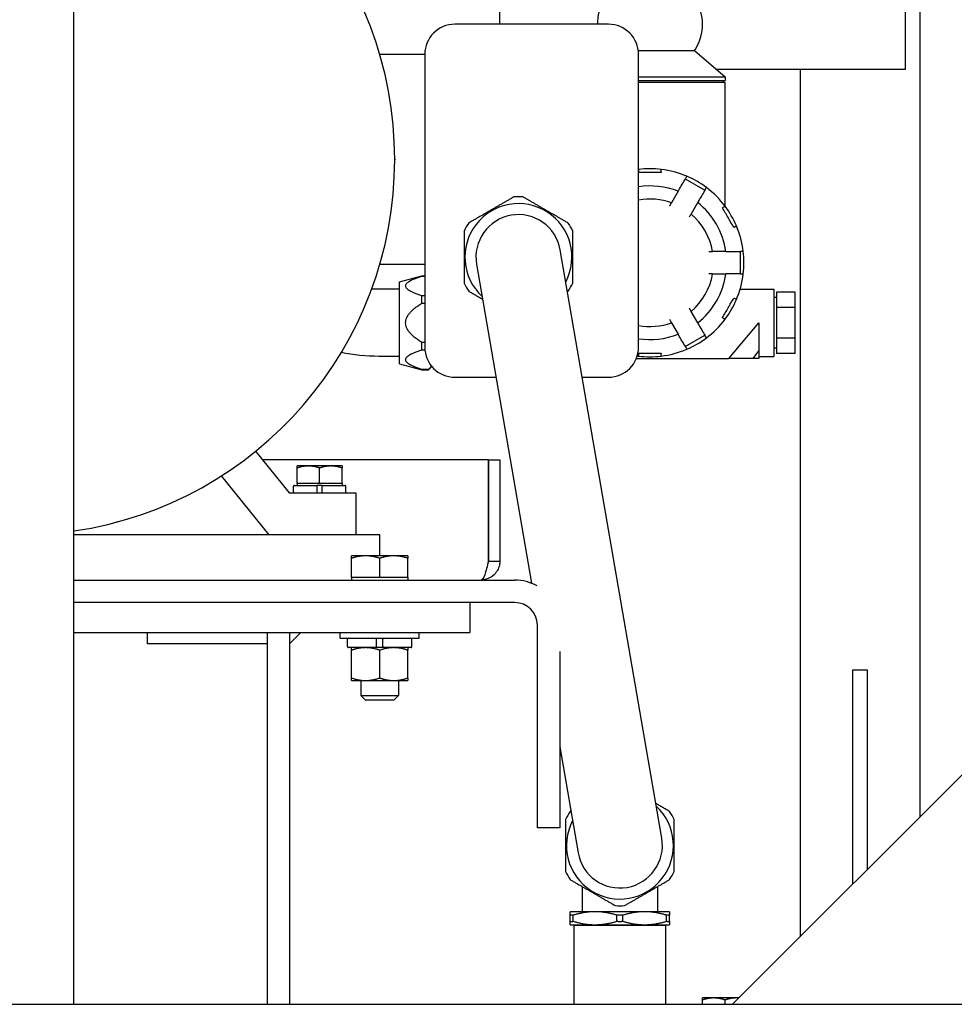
# Model space of a CAD drawing. Header units: inches. Extents: x 4 to 540, y 12 to 340.
# Tile 109 of 122: x 483 to 498, y 115 to 132. Entities that reach past the tile are written whole.
import ezdxf

# ---------------------------------------------------------------- set-up
doc = ezdxf.new("R2010")
doc.units = ezdxf.units.IN
doc.header["$LTSCALE"] = 16
doc.header["$MEASUREMENT"] = 0
doc.layers.get('0').update_dxf_attribs({"lineweight": 25})

msp = doc.modelspace()

# ---------------------------------------------------------------- linework, layer by layer
for p, q in [((497.557, 118.264), (497.557, 156.701)), ((483.466, 115.139), (483.466, 148.422)), ((490.557, 131.451), (490.557, 134.451)), ((497.307, 134.451), (497.307, 130.701)), ((492.367, 131.451), (489.807, 131.451)), ((489.307, 130.951), (488.557, 130.951)), ((489.307, 130.951), (489.307, 127.451)), ((492.863, 131.014), (493.799, 131.014)), ((492.867, 126.076), (492.867, 130.951)), ((493.799, 131.014), (494.307, 130.576)), ((488.592, 130.823), (488.595, 130.814)), ((497.307, 130.701), (494.162, 130.701)), ((495.557, 130.701), (495.557, 116.264)), ((492.867, 130.576), (494.307, 130.576)), ((492.867, 130.514), (494.307, 130.514)), ((494.307, 130.482), (492.867, 130.482)), ((494.275, 130.514), (494.275, 130.482)), ((494.307, 130.576), (494.307, 130.514)), ((494.307, 128.424), (494.307, 130.482)), ((488.807, 129.206), (488.807, 129.196)), ((493.646, 128.878), (493.971, 128.691)), ((493.527, 128.672), (493.416, 128.48)), ((493.741, 128.293), (493.852, 128.484)), ((494.307, 128.42), (494.307, 128.42)), ((493.253, 117.902), (491.563, 127.696)), ((488.595, 127.588), (488.592, 127.579)), ((494.322, 127.67), (494.101, 127.67)), ((494.56, 127.67), (494.56, 127.295)), ((489.307, 127.451), (488.557, 127.451)), ((489.307, 127.451), (489.307, 126.076)), ((490.17, 127.456), (491.086, 122.147)), ((488.886, 127.163), (489.261, 127.264)), ((489.261, 127.261), (489.261, 127.264)), ((489.261, 127.264), (489.307, 127.264)), ((489.261, 127.261), (489.307, 127.261)), ((494.101, 127.295), (494.322, 127.295)), ((488.886, 127.04), (488.544, 127.04)), ((488.886, 125.801), (488.886, 127.163)), ((494.559, 127.045), (495.119, 127.045)), ((495.119, 127.045), (495.119, 125.92)), ((489.307, 126.931), (489.261, 126.931)), ((489.261, 126.812), (489.261, 126.931)), ((495.163, 126.906), (495.119, 126.906)), ((495.473, 126.99), (495.163, 126.99)), ((495.163, 126.99), (495.163, 126.736)), ((495.473, 126.736), (495.473, 126.99)), ((489.261, 126.812), (489.307, 126.812)), ((495.163, 126.736), (495.163, 126.228)), ((495.473, 126.736), (495.163, 126.736)), ((495.473, 126.228), (495.473, 126.736)), ((493.852, 126.48), (493.741, 126.672)), ((493.416, 126.484), (493.527, 126.293)), ((494.369, 125.889), (494.869, 126.482)), ((494.869, 126.482), (494.869, 126.015)), ((493.646, 126.086), (493.971, 126.274)), ((495.163, 126.228), (495.163, 125.974)), ((495.473, 126.228), (495.163, 126.228)), ((495.473, 125.974), (495.473, 126.228)), ((487.972, 126.08), (487.967, 126.072)), ((489.307, 126.152), (489.261, 126.152)), ((489.261, 126.034), (489.261, 126.152)), ((489.261, 126.034), (489.308, 126.034)), ((495.163, 126.058), (495.119, 126.058)), ((488.886, 125.924), (488.544, 125.924)), ((492.83, 125.889), (494.369, 125.889)), ((494.776, 125.889), (494.869, 126.015)), ((494.869, 125.889), (494.776, 125.889)), ((494.869, 126.015), (494.869, 125.889)), ((494.869, 125.92), (495.119, 125.92)), ((495.473, 125.974), (495.163, 125.974)), ((488.886, 125.801), (489.261, 125.701)), ((489.425, 125.753), (489.372, 125.701)), ((489.372, 125.704), (489.261, 125.704)), ((489.261, 125.701), (489.261, 125.704)), ((489.261, 125.701), (489.372, 125.701)), ((489.372, 125.701), (489.372, 125.704)), ((489.807, 125.576), (490.495, 125.576)), ((491.929, 125.576), (492.367, 125.576)), ((486.98, 124.785), (486.972, 124.778)), ((486.49, 124.344), (487.051, 123.651)), ((490.368, 124.201), (486.605, 124.201)), ((487.369, 124.099), (487.182, 124.099)), ((487.744, 124.099), (487.369, 124.099)), ((487.932, 124.099), (487.744, 124.099)), ((490.368, 124.201), (490.368, 122.514)), ((490.369, 124.201), (490.557, 124.201)), ((490.369, 122.514), (490.369, 124.201)), ((490.557, 124.201), (490.557, 122.514)), ((486.717, 122.951), (485.921, 123.934)), ((487.182, 123.808), (487.182, 124.066)), ((487.557, 123.808), (487.557, 124.066)), ((487.932, 123.808), (487.932, 124.066)), ((485.686, 123.791), (485.677, 123.786)), ((487.122, 123.665), (487.122, 123.762)), ((487.136, 123.776), (487.514, 123.776)), ((487.369, 123.808), (487.182, 123.808)), ((487.182, 123.808), (487.182, 123.776)), ((487.557, 123.808), (487.369, 123.808)), ((487.599, 123.776), (487.514, 123.776)), ((487.514, 123.665), (487.514, 123.762)), ((487.744, 123.808), (487.557, 123.808)), ((487.599, 123.776), (487.977, 123.776)), ((487.599, 123.665), (487.599, 123.762)), ((487.932, 123.808), (487.744, 123.808)), ((487.932, 123.808), (487.932, 123.776)), ((487.991, 123.665), (487.991, 123.762)), ((487.051, 123.651), (488.157, 123.651)), ((488.157, 123.651), (488.157, 122.951)), ((484.179, 123.165), (484.169, 123.163)), ((488.557, 122.951), (483.466, 122.951)), ((488.557, 122.604), (488.557, 122.951)), ((488.322, 122.604), (488.088, 122.604)), ((488.791, 122.604), (488.322, 122.604)), ((489.026, 122.604), (488.791, 122.604)), ((488.088, 122.241), (488.088, 122.562)), ((488.557, 122.241), (488.557, 122.562)), ((489.026, 122.241), (489.026, 122.562)), ((490.369, 122.514), (490.557, 122.514)), ((483.466, 122.201), (490.807, 122.201)), ((488.322, 122.241), (488.088, 122.241)), ((488.088, 122.241), (488.088, 122.201)), ((488.557, 122.241), (488.322, 122.241)), ((488.791, 122.241), (488.557, 122.241)), ((489.026, 122.241), (488.791, 122.241)), ((489.026, 122.241), (489.026, 122.201)), ((490.807, 121.826), (483.466, 121.826)), ((490.057, 121.826), (483.466, 121.826)), ((490.057, 121.826), (490.057, 121.326)), ((491.182, 118.076), (491.182, 121.451)), ((483.466, 121.326), (490.057, 121.326)), ((484.682, 121.326), (484.682, 121.139)), ((486.682, 121.326), (486.682, 121.139)), ((487.244, 121.326), (487.057, 121.139)), ((487.057, 121.326), (487.057, 115.139)), ((487.901, 121.231), (487.901, 121.326)), ((489.213, 121.231), (489.213, 121.326)), ((486.682, 121.139), (484.682, 121.139)), ((486.682, 121.139), (486.682, 115.139)), ((486.682, 121.139), (486.682, 115.139)), ((487.901, 121.231), (489.213, 121.231)), ((488.021, 121.092), (488.021, 121.214)), ((488.506, 121.092), (488.506, 121.214)), ((488.607, 121.092), (488.607, 121.214)), ((489.093, 121.092), (489.093, 121.214)), ((488.506, 121.075), (488.038, 121.075)), ((488.088, 120.57), (488.088, 121.033)), ((488.607, 121.075), (488.506, 121.075)), ((488.557, 120.57), (488.557, 121.033)), ((489.076, 121.075), (488.607, 121.075)), ((489.025, 120.57), (489.025, 121.033)), ((491.557, 121.01), (491.557, 118.076)), ((494.432, 115.139), (499.994, 120.701)), ((496.432, 120.701), (496.432, 117.139)), ((496.682, 120.701), (496.432, 120.701)), ((496.682, 117.389), (496.682, 120.701)), ((488.088, 120.528), (488.322, 120.528)), ((488.244, 120.528), (488.244, 120.279)), ((488.322, 120.528), (488.791, 120.528)), ((488.791, 120.528), (489.025, 120.528)), ((488.869, 120.528), (488.869, 120.279)), ((488.244, 120.279), (488.869, 120.279)), ((488.322, 120.201), (488.244, 120.279)), ((488.791, 120.201), (488.322, 120.201)), ((488.791, 120.201), (488.869, 120.279)), ((491.557, 119.422), (491.86, 117.662)), ((491.557, 118.076), (491.182, 118.076)), ((491.927, 117.1), (491.927, 116.68)), ((493.187, 116.68), (493.187, 117.1)), ((492.143, 116.68), (491.73, 116.68)), ((491.73, 116.52), (491.73, 116.622)), ((491.781, 116.52), (491.781, 116.622)), ((492.97, 116.68), (492.143, 116.68)), ((492.505, 116.52), (492.505, 116.622)), ((492.608, 116.52), (492.608, 116.622)), ((493.384, 116.68), (492.97, 116.68)), ((493.332, 116.52), (493.332, 116.622)), ((493.384, 116.52), (493.384, 116.622)), ((491.73, 116.463), (492.143, 116.463)), ((491.809, 116.463), (491.794, 116.448)), ((493.319, 116.448), (491.794, 116.448)), ((491.794, 115.139), (491.794, 116.448)), ((492.143, 116.463), (492.97, 116.463)), ((492.97, 116.463), (493.384, 116.463)), ((493.304, 116.463), (493.319, 116.448)), ((493.319, 115.139), (493.319, 116.448)), ((494.119, 115.244), (493.932, 115.244)), ((494.494, 115.244), (494.119, 115.244)), ((494.537, 115.244), (494.494, 115.244)), ((416.745, 115.139), (509.368, 115.139)), ((493.932, 115.139), (493.932, 115.211)), ((494.307, 115.139), (494.307, 115.211))]:
    msp.add_line(p, q)
for centre, radius, start, end in [((482.557, 129.201), 6.25, 278.3647, 81.6353), ((492.97, 131.451), 0.789, 148.9973, 180), ((493.143, 131.451), 0.789, 328.9973, 31.0027), ((489.807, 130.951), 0.5, 90, 180), ((492.367, 130.951), 0.5, 0, 90), ((493.143, 131.451), 0.789, 326.3099, 328.9973), ((488.476, 130.792), 0.12, 15, 15.384), ((488.479, 130.783), 0.12, 14.616, 15), ((488.687, 129.206), 0.12, 0, 0.384), ((488.687, 129.196), 0.12, 359.616, 0), ((493.057, 127.482), 1.565, 96.881, 96.9732), ((493.057, 127.482), 1.565, 83.119, 96.881), ((493.057, 127.482), 1.563, 96.8921, 96.8922), ((493.057, 127.482), 1.565, 66.881, 83.119), ((493.057, 127.482), 1.562, 83.1077, 83.1079), ((493.057, 127.483), 1.562, 66.8921, 66.8922), ((493.057, 127.482), 1.565, 53.119, 66.881), ((493.057, 127.482), 1.279, 68.4299, 98.5431), ((493.057, 127.482), 1.563, 53.1077, 53.1079), ((493.057, 127.482), 1.565, 36.881, 53.119), ((490.867, 127.576), 1.004, 85.5921, 94.4079), ((493.057, 127.482), 1.061, 70.1788, 100.316), ((490.867, 127.576), 0.891, 332.2586, 227.3214), ((493.057, 127.482), 1.279, 8.4299, 51.5701), ((493.058, 127.483), 1.561, 36.8921, 36.8922), ((493.057, 127.482), 1.565, 23.119, 36.881), ((490.867, 127.576), 0.707, 9.79, 189.79), ((493.057, 127.482), 1.061, 10.1788, 49.8212), ((490.867, 127.576), 1.004, 145.5921, 154.4079), ((490.867, 127.576), 1.004, 25.5921, 34.4079), ((493.057, 127.482), 1.562, 23.1077, 23.1079), ((493.057, 127.482), 1.565, 6.881, 23.119), ((488.476, 127.61), 0.12, 344.616, 345), ((488.479, 127.619), 0.12, 345, 345.384), ((493.056, 127.482), 1.563, 6.8921, 6.8922), ((493.057, 127.482), 1.565, 0, 6.881), ((493.057, 127.482), 1.565, 353.119, 0), ((493.057, 127.482), 1.061, 310.1788, 349.8212), ((493.057, 127.482), 1.279, 308.4299, 351.5701), ((493.057, 127.482), 1.565, 336.881, 353.119), ((493.057, 127.482), 1.562, 353.1077, 353.1079), ((490.867, 127.576), 1.004, 205.5921, 214.4079), ((490.867, 127.576), 1.004, 325.5921, 334.4079), ((493.057, 127.482), 1.565, 323.119, 336.881), ((493.056, 127.483), 1.563, 336.8921, 336.8922), ((493.057, 127.482), 1.565, 306.881, 323.119), ((493.057, 127.482), 1.562, 323.1077, 323.1079), ((493.057, 127.482), 1.061, 259.684, 289.8212), ((493.057, 127.482), 1.279, 261.4569, 291.5701), ((493.057, 127.482), 1.565, 293.119, 306.881), ((493.058, 127.481), 1.561, 306.8921, 306.8922), ((487.863, 126.132), 0.12, 329.616, 330), ((487.868, 126.14), 0.12, 330, 330.384), ((489.807, 126.076), 0.5, 180, 270), ((492.367, 126.076), 0.5, 270, 0), ((493.057, 127.482), 1.565, 276.881, 293.119), ((493.057, 127.482), 1.562, 293.1077, 293.1079), ((493.057, 127.482), 1.565, 262.2401, 263.119), ((493.057, 127.482), 1.562, 263.1077, 263.1079), ((493.057, 127.482), 1.565, 263.119, 276.881), ((493.056, 127.488), 1.568, 276.8921, 276.8922), ((486.888, 124.863), 0.12, 314.616, 315), ((486.895, 124.87), 0.12, 315, 315.384), ((485.617, 123.89), 0.12, 299.616, 300), ((485.626, 123.895), 0.12, 300, 300.384), ((487.136, 123.762), 0.0143, 90, 180), ((487.977, 123.762), 0.0143, 0, 90), ((487.136, 123.665), 0.0143, 180, 270), ((487.977, 123.665), 0.0143, 270, 0), ((484.138, 123.279), 0.12, 284.616, 285), ((484.148, 123.281), 0.12, 285, 285.384), ((490.807, 121.451), 0.75, 60.1597, 90), ((490.807, 121.451), 0.375, 0, 90), ((488.038, 121.214), 0.0169, 90, 180), ((489.076, 121.214), 0.0169, 0, 90), ((488.038, 121.092), 0.0169, 180, 270), ((489.076, 121.092), 0.0169, 270, 0), ((492.557, 117.782), 1.004, 145.5921, 154.4079), ((492.557, 117.782), 0.891, 152.2586, 47.3214), ((492.557, 117.782), 1.004, 25.5921, 34.4079), ((492.557, 117.782), 0.707, 189.79, 9.79), ((492.557, 117.782), 1.004, 205.5921, 214.4079), ((492.557, 117.782), 1.004, 325.5921, 334.4079), ((492.557, 117.782), 1.004, 265.5921, 274.4079)]:
    msp.add_arc(centre, radius, start, end)
for points, knots in [([(492.869, 129.036), (492.869, 129.036), (492.869, 129.032), (492.869, 129.02), (492.869, 129.016), (492.869, 129.005), (492.869, 128.999), (492.869, 128.993)], [0.007698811, 0.007698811, 0.007698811, 0.007698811, 0.008667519, 0.008667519, 0.009151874, 0.009151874, 0.009636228, 0.009636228, 0.009636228, 0.009636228]), ([(492.869, 128.986), (492.869, 128.988), (492.869, 128.991), (492.869, 128.993), (492.869, 128.993), (492.869, 128.993), (492.869, 128.993)], [0.0029802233, 0.0029802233, 0.0029802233, 0.0029802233, 0.0031678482, 0.0031678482, 0.0031678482, 0.0031711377, 0.0031711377, 0.0031711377, 0.0031711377]), ([(493.244, 128.986), (493.182, 128.986), (493.119, 128.986), (492.994, 128.986), (492.932, 128.986), (492.869, 128.986)], [0.016607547, 0.016607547, 0.016607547, 0.016607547, 0.021368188, 0.021368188, 0.026128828, 0.026128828, 0.026128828, 0.026128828]), ([(493.244, 128.993), (493.244, 129.005), (493.244, 129.016), (493.244, 129.032), (493.244, 129.036), (493.244, 129.036)], [0.009494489, 0.009494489, 0.009494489, 0.009494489, 0.01046458, 0.01046458, 0.011434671, 0.011434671, 0.011434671, 0.011434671]), ([(493.244, 128.993), (493.244, 128.993), (493.244, 128.993), (493.244, 128.993), (493.244, 128.991), (493.244, 128.988), (493.244, 128.986)], [0.0031645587, 0.0031645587, 0.0031645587, 0.0031645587, 0.0031678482, 0.0031678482, 0.0031678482, 0.0033554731, 0.0033554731, 0.0033554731, 0.0033554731]), ([(493.671, 128.922), (493.671, 128.922), (493.669, 128.918), (493.663, 128.908), (493.661, 128.904), (493.656, 128.895), (493.653, 128.89), (493.65, 128.884)], [0.007698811, 0.007698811, 0.007698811, 0.007698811, 0.008667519, 0.008667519, 0.009151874, 0.009151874, 0.009636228, 0.009636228, 0.009636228, 0.009636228]), ([(493.527, 128.672), (493.527, 128.672), (493.528, 128.674), (493.532, 128.68), (493.534, 128.685), (493.538, 128.69)], [0.0000001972, 0.0000001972, 0.0000001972, 0.0000001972, 0.0004855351, 0.0004855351, 0.000970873, 0.000970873, 0.000970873, 0.000970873]), ([(493.974, 128.697), (493.981, 128.708), (493.986, 128.717), (493.994, 128.73), (493.996, 128.734), (493.996, 128.734)], [0.009494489, 0.009494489, 0.009494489, 0.009494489, 0.01046458, 0.01046458, 0.011434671, 0.011434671, 0.011434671, 0.011434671]), ([(493.862, 128.503), (493.859, 128.497), (493.857, 128.493), (493.853, 128.486), (493.852, 128.484), (493.852, 128.484)], [0.0000006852, 0.0000006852, 0.0000006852, 0.0000006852, 0.0004860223, 0.0004860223, 0.0009713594, 0.0009713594, 0.0009713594, 0.0009713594]), ([(493.386, 128.428), (493.388, 128.431), (493.39, 128.434), (493.394, 128.441), (493.396, 128.444), (493.399, 128.451), (493.401, 128.454), (493.404, 128.46), (493.406, 128.462), (493.41, 128.47), (493.412, 128.474), (493.416, 128.479), (493.416, 128.48), (493.416, 128.48)], [0.002405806, 0.002405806, 0.002405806, 0.002405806, 0.002706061, 0.002706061, 0.003006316, 0.003006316, 0.003306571, 0.003306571, 0.003606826, 0.003606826, 0.004207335, 0.004207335, 0.004807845, 0.004807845, 0.004807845, 0.004807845]), ([(494.265, 128.397), (494.267, 128.398), (494.269, 128.399), (494.271, 128.4), (494.271, 128.4), (494.271, 128.4), (494.271, 128.4)], [0.0029802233, 0.0029802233, 0.0029802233, 0.0029802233, 0.0031678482, 0.0031678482, 0.0031678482, 0.0031711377, 0.0031711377, 0.0031711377, 0.0031711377]), ([(494.453, 128.072), (494.421, 128.126), (494.39, 128.18), (494.328, 128.288), (494.296, 128.342), (494.265, 128.397)], [0.016607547, 0.016607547, 0.016607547, 0.016607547, 0.021368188, 0.021368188, 0.026128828, 0.026128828, 0.026128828, 0.026128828]), ([(494.308, 128.422), (494.308, 128.422), (494.305, 128.419), (494.295, 128.414), (494.291, 128.411), (494.282, 128.406), (494.277, 128.403), (494.271, 128.4)], [0.007698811, 0.007698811, 0.007698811, 0.007698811, 0.008667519, 0.008667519, 0.009151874, 0.009151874, 0.009636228, 0.009636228, 0.009636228, 0.009636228]), ([(493.741, 128.293), (493.741, 128.293), (493.741, 128.293), (493.74, 128.291), (493.74, 128.29), (493.738, 128.287), (493.737, 128.286), (493.735, 128.282), (493.734, 128.28), (493.729, 128.272), (493.726, 128.266), (493.719, 128.254), (493.715, 128.247), (493.711, 128.24)], [0.000000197, 0.000000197, 0.000000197, 0.000000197, 0.000300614, 0.000300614, 0.000601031, 0.000601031, 0.000901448, 0.000901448, 0.001201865, 0.001201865, 0.001802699, 0.001802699, 0.002403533, 0.002403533, 0.002403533, 0.002403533]), ([(494.459, 128.075), (494.459, 128.075), (494.459, 128.075), (494.459, 128.075), (494.457, 128.074), (494.455, 128.073), (494.453, 128.072)], [0.0031645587, 0.0031645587, 0.0031645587, 0.0031645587, 0.0031678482, 0.0031678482, 0.0031678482, 0.0033554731, 0.0033554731, 0.0033554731, 0.0033554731]), ([(494.459, 128.075), (494.469, 128.082), (494.479, 128.087), (494.492, 128.095), (494.496, 128.097), (494.496, 128.097)], [0.009494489, 0.009494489, 0.009494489, 0.009494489, 0.01046458, 0.01046458, 0.011434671, 0.011434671, 0.011434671, 0.011434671]), ([(494.04, 127.67), (494.048, 127.67), (494.056, 127.67), (494.067, 127.67), (494.07, 127.67), (494.077, 127.67), (494.08, 127.67), (494.089, 127.67), (494.093, 127.67), (494.099, 127.67), (494.101, 127.67), (494.101, 127.67)], [0.007986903, 0.007986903, 0.007986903, 0.007986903, 0.00858736, 0.00858736, 0.008887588, 0.008887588, 0.009187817, 0.009187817, 0.009788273, 0.009788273, 0.01038873, 0.01038873, 0.01038873, 0.01038873]), ([(494.322, 127.67), (494.322, 127.67), (494.324, 127.67), (494.332, 127.67), (494.337, 127.67), (494.343, 127.67)], [0.0037396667, 0.0037396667, 0.0037396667, 0.0037396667, 0.0042249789, 0.0042249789, 0.0047102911, 0.0047102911, 0.0047102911, 0.0047102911]), ([(494.61, 127.67), (494.61, 127.67), (494.606, 127.67), (494.595, 127.67), (494.59, 127.67), (494.58, 127.67), (494.574, 127.67), (494.567, 127.67)], [0.007698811, 0.007698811, 0.007698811, 0.007698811, 0.008667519, 0.008667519, 0.009151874, 0.009151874, 0.009636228, 0.009636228, 0.009636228, 0.009636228]), ([(494.101, 127.295), (494.101, 127.295), (494.099, 127.295), (494.095, 127.295), (494.093, 127.295), (494.088, 127.295), (494.086, 127.295), (494.08, 127.295), (494.077, 127.295), (494.07, 127.295), (494.067, 127.295), (494.059, 127.295), (494.056, 127.295), (494.048, 127.295), (494.044, 127.295), (494.04, 127.295)], [0.008843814, 0.008843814, 0.008843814, 0.008843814, 0.009443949, 0.009443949, 0.009744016, 0.009744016, 0.010044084, 0.010044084, 0.010344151, 0.010344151, 0.010644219, 0.010644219, 0.010944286, 0.010944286, 0.011244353, 0.011244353, 0.011244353, 0.011244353]), ([(494.343, 127.295), (494.337, 127.295), (494.332, 127.295), (494.324, 127.295), (494.322, 127.295), (494.322, 127.295)], [0.0000784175, 0.0000784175, 0.0000784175, 0.0000784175, 0.0005641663, 0.0005641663, 0.0010499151, 0.0010499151, 0.0010499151, 0.0010499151]), ([(494.567, 127.295), (494.58, 127.295), (494.591, 127.295), (494.606, 127.295), (494.61, 127.295), (494.61, 127.295)], [0.009494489, 0.009494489, 0.009494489, 0.009494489, 0.01046458, 0.01046458, 0.011434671, 0.011434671, 0.011434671, 0.011434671]), ([(494.265, 126.568), (494.296, 126.622), (494.328, 126.676), (494.39, 126.785), (494.421, 126.839), (494.453, 126.893)], [0.016607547, 0.016607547, 0.016607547, 0.016607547, 0.021368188, 0.021368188, 0.026128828, 0.026128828, 0.026128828, 0.026128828]), ([(494.453, 126.893), (494.455, 126.892), (494.457, 126.89), (494.459, 126.889), (494.459, 126.889), (494.459, 126.889), (494.459, 126.889)], [0.0029802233, 0.0029802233, 0.0029802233, 0.0029802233, 0.0031678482, 0.0031678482, 0.0031678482, 0.0031711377, 0.0031711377, 0.0031711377, 0.0031711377]), ([(494.496, 126.868), (494.496, 126.868), (494.492, 126.87), (494.482, 126.876), (494.478, 126.878), (494.469, 126.883), (494.464, 126.886), (494.459, 126.889)], [0.007698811, 0.007698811, 0.007698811, 0.007698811, 0.008667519, 0.008667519, 0.009151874, 0.009151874, 0.009636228, 0.009636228, 0.009636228, 0.009636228]), ([(493.711, 126.724), (493.713, 126.721), (493.715, 126.718), (493.718, 126.711), (493.72, 126.708), (493.724, 126.701), (493.726, 126.698), (493.729, 126.692), (493.731, 126.69), (493.735, 126.682), (493.737, 126.678), (493.74, 126.673), (493.741, 126.672), (493.741, 126.672)], [0.002405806, 0.002405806, 0.002405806, 0.002405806, 0.002706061, 0.002706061, 0.003006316, 0.003006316, 0.003306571, 0.003306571, 0.003606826, 0.003606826, 0.004207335, 0.004207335, 0.004807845, 0.004807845, 0.004807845, 0.004807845]), ([(493.416, 126.484), (493.416, 126.484), (493.416, 126.484), (493.415, 126.486), (493.415, 126.487), (493.413, 126.49), (493.412, 126.491), (493.41, 126.495), (493.409, 126.497), (493.405, 126.505), (493.401, 126.511), (493.394, 126.523), (493.39, 126.53), (493.386, 126.537)], [0.000000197, 0.000000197, 0.000000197, 0.000000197, 0.000300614, 0.000300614, 0.000601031, 0.000601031, 0.000901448, 0.000901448, 0.001201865, 0.001201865, 0.001802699, 0.001802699, 0.002403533, 0.002403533, 0.002403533, 0.002403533]), ([(494.271, 126.564), (494.271, 126.564), (494.271, 126.565), (494.271, 126.565), (494.269, 126.566), (494.267, 126.567), (494.265, 126.568)], [0.0031645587, 0.0031645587, 0.0031645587, 0.0031645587, 0.0031678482, 0.0031678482, 0.0031678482, 0.0033554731, 0.0033554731, 0.0033554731, 0.0033554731]), ([(494.271, 126.564), (494.282, 126.558), (494.291, 126.553), (494.305, 126.545), (494.308, 126.543), (494.308, 126.543)], [0.009494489, 0.009494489, 0.009494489, 0.009494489, 0.01046458, 0.01046458, 0.011434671, 0.011434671, 0.011434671, 0.011434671]), ([(493.852, 126.48), (493.852, 126.48), (493.853, 126.479), (493.857, 126.472), (493.859, 126.467), (493.862, 126.462)], [0.0000001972, 0.0000001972, 0.0000001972, 0.0000001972, 0.0004855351, 0.0004855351, 0.000970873, 0.000970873, 0.000970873, 0.000970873]), ([(493.538, 126.274), (493.534, 126.28), (493.532, 126.284), (493.528, 126.291), (493.527, 126.293), (493.527, 126.293)], [0.0000006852, 0.0000006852, 0.0000006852, 0.0000006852, 0.0004860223, 0.0004860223, 0.0009713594, 0.0009713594, 0.0009713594, 0.0009713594]), ([(493.996, 126.23), (493.996, 126.23), (493.994, 126.234), (493.988, 126.244), (493.986, 126.248), (493.98, 126.257), (493.977, 126.262), (493.974, 126.268)], [0.007698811, 0.007698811, 0.007698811, 0.007698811, 0.008667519, 0.008667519, 0.009151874, 0.009151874, 0.009636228, 0.009636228, 0.009636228, 0.009636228]), ([(493.65, 126.08), (493.656, 126.069), (493.661, 126.06), (493.669, 126.047), (493.671, 126.043), (493.671, 126.043)], [0.009494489, 0.009494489, 0.009494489, 0.009494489, 0.01046458, 0.01046458, 0.011434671, 0.011434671, 0.011434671, 0.011434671]), ([(492.869, 125.971), (492.869, 125.971), (492.869, 125.971), (492.869, 125.972), (492.869, 125.974), (492.869, 125.976), (492.869, 125.979)], [0.0031645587, 0.0031645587, 0.0031645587, 0.0031645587, 0.0031678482, 0.0031678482, 0.0031678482, 0.0033554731, 0.0033554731, 0.0033554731, 0.0033554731]), ([(492.869, 125.979), (492.932, 125.979), (492.994, 125.979), (493.119, 125.979), (493.182, 125.979), (493.244, 125.979)], [0.016607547, 0.016607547, 0.016607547, 0.016607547, 0.021368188, 0.021368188, 0.026128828, 0.026128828, 0.026128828, 0.026128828]), ([(492.869, 125.971), (492.869, 125.959), (492.869, 125.948), (492.869, 125.933), (492.869, 125.929), (492.869, 125.929)], [0.009494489, 0.009494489, 0.009494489, 0.009494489, 0.01046458, 0.01046458, 0.011434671, 0.011434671, 0.011434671, 0.011434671]), ([(493.244, 125.979), (493.244, 125.976), (493.244, 125.974), (493.244, 125.972), (493.244, 125.971), (493.244, 125.971), (493.244, 125.971)], [0.0029802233, 0.0029802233, 0.0029802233, 0.0029802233, 0.0031678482, 0.0031678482, 0.0031678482, 0.0031711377, 0.0031711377, 0.0031711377, 0.0031711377]), ([(493.244, 125.929), (493.244, 125.929), (493.244, 125.933), (493.244, 125.944), (493.244, 125.949), (493.244, 125.959), (493.244, 125.965), (493.244, 125.971)], [0.007698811, 0.007698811, 0.007698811, 0.007698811, 0.008667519, 0.008667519, 0.009151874, 0.009151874, 0.009636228, 0.009636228, 0.009636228, 0.009636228]), ([(494.776, 125.889), (494.708, 125.889), (494.639, 125.889), (494.57, 125.889), (494.503, 125.889), (494.436, 125.889), (494.369, 125.889)], [0, 0, 0, 0, 0.506107, 0.506107, 0.506107, 1, 1, 1, 1]), ([(487.514, 123.762), (487.514, 123.764), (487.514, 123.766), (487.514, 123.769), (487.514, 123.771), (487.514, 123.773), (487.514, 123.774), (487.514, 123.776), (487.514, 123.776), (487.514, 123.776)], [0.21497365, 0.21497365, 0.21497365, 0.21497365, 0.22835326, 0.22835326, 0.2417662, 0.2417662, 0.255221, 0.255221, 0.26871299, 0.26871299, 0.26871299, 0.26871299]), ([(487.599, 123.776), (487.599, 123.776), (487.599, 123.776), (487.599, 123.774), (487.599, 123.773), (487.599, 123.771), (487.599, 123.769), (487.599, 123.766), (487.599, 123.764), (487.599, 123.762)], [0.1612343, 0.1612343, 0.1612343, 0.1612343, 0.17472629, 0.17472629, 0.18818109, 0.18818109, 0.20159403, 0.20159403, 0.21497365, 0.21497365, 0.21497365, 0.21497365]), ([(487.514, 123.651), (487.514, 123.651), (487.514, 123.651), (487.514, 123.653), (487.514, 123.654), (487.514, 123.656), (487.514, 123.658), (487.514, 123.661), (487.514, 123.664), (487.514, 123.665)], [0.1612343, 0.1612343, 0.1612343, 0.1612343, 0.17472629, 0.17472629, 0.18818109, 0.18818109, 0.20159403, 0.20159403, 0.21497365, 0.21497365, 0.21497365, 0.21497365]), ([(487.599, 123.665), (487.599, 123.664), (487.599, 123.661), (487.599, 123.658), (487.599, 123.656), (487.599, 123.654), (487.599, 123.653), (487.599, 123.651), (487.599, 123.651), (487.599, 123.651)], [0.21497365, 0.21497365, 0.21497365, 0.21497365, 0.22835326, 0.22835326, 0.2417662, 0.2417662, 0.255221, 0.255221, 0.26871299, 0.26871299, 0.26871299, 0.26871299]), ([(490.368, 122.514), (490.347, 122.43), (490.326, 122.346), (490.305, 122.288), (490.285, 122.233), (490.264, 122.201), (490.244, 122.201)], [-1, -1, -1, -1, -0.4877015, -0.4877015, -0.4877015, 0, 0, 0, 0]), ([(490.55, 122.451), (490.538, 122.39), (490.506, 122.332), (490.461, 122.288), (490.403, 122.233), (490.324, 122.201), (490.244, 122.201)], [-0.8725123, -0.8725123, -0.8725123, -0.8725123, -0.4877015, -0.4877015, -0.4877015, 0, 0, 0, 0]), ([(488.506, 121.214), (488.506, 121.216), (488.506, 121.219), (488.506, 121.223), (488.506, 121.225), (488.506, 121.228), (488.506, 121.229), (488.506, 121.231), (488.506, 121.231), (488.506, 121.231)], [0.25515149, 0.25515149, 0.25515149, 0.25515149, 0.27103679, 0.27103679, 0.28695871, 0.28695871, 0.30292655, 0.30292655, 0.31893509, 0.31893509, 0.31893509, 0.31893509]), ([(488.607, 121.231), (488.607, 121.231), (488.607, 121.231), (488.607, 121.229), (488.607, 121.228), (488.607, 121.225), (488.607, 121.223), (488.607, 121.219), (488.607, 121.216), (488.607, 121.214)], [0.1913679, 0.1913679, 0.1913679, 0.1913679, 0.20737644, 0.20737644, 0.22334428, 0.22334428, 0.2392662, 0.2392662, 0.25515149, 0.25515149, 0.25515149, 0.25515149]), ([(488.506, 121.075), (488.506, 121.075), (488.506, 121.076), (488.506, 121.077), (488.506, 121.079), (488.506, 121.081), (488.506, 121.084), (488.506, 121.087), (488.506, 121.09), (488.506, 121.092)], [0.1913679, 0.1913679, 0.1913679, 0.1913679, 0.20737644, 0.20737644, 0.22334428, 0.22334428, 0.2392662, 0.2392662, 0.25515149, 0.25515149, 0.25515149, 0.25515149]), ([(488.607, 121.092), (488.607, 121.09), (488.607, 121.087), (488.607, 121.084), (488.607, 121.081), (488.607, 121.079), (488.607, 121.077), (488.607, 121.076), (488.607, 121.075), (488.607, 121.075)], [0.25515149, 0.25515149, 0.25515149, 0.25515149, 0.27103679, 0.27103679, 0.28695871, 0.28695871, 0.30292655, 0.30292655, 0.31893509, 0.31893509, 0.31893509, 0.31893509])]:
    msp.add_open_spline(points, degree=3, knots=knots)
for points in [[(493.538, 128.69), (493.575, 128.755), (493.612, 128.82), (493.65, 128.884)], [(493.974, 128.697), (493.937, 128.632), (493.9, 128.568), (493.862, 128.503)], [(494.343, 127.67), (494.418, 127.67), (494.493, 127.67), (494.567, 127.67)], [(494.567, 127.295), (494.493, 127.295), (494.418, 127.295), (494.343, 127.295)], [(488.544, 127.04), (488.503, 127.04), (488.463, 127.041), (488.423, 127.044)], [(493.862, 126.462), (493.9, 126.397), (493.937, 126.332), (493.974, 126.268)], [(493.65, 126.08), (493.612, 126.145), (493.575, 126.21), (493.538, 126.274)], [(488.544, 125.924), (488.333, 125.924), (488.122, 125.945), (487.917, 125.987)], [(490.353, 122.451), (490.363, 122.47), (490.369, 122.492), (490.369, 122.514)], [(490.557, 122.514), (490.557, 122.493), (490.555, 122.472), (490.55, 122.451)]]:
    msp.add_open_spline(points, degree=3)
for points, weights in [([(490.789, 128.577), (490.414, 128.36), (490.038, 128.143)], [1, 1.10877967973, 1]), ([(491.695, 128.143), (491.319, 128.36), (490.944, 128.577)], [1, 1.10877967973, 1]), ([(489.961, 128.01), (489.961, 127.576), (489.961, 127.142)], [1, 1.10877967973, 1]), ([(491.772, 127.142), (491.772, 127.576), (491.772, 128.01)], [1, 1.10877967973, 1]), ([(489.261, 126.931), (488.742, 127.096), (489.261, 127.261)], [1, 1.1030345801, 1]), ([(490.038, 127.009), (490.16, 126.939), (490.271, 126.874)], [1, 1.0327130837, 1.04575069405]), ([(491.683, 127.002), (491.689, 127.005), (491.695, 127.009)], [1.00317403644, 1.00161087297, 1]), ([(489.261, 126.152), (488.742, 126.482), (489.261, 126.812)], [1, 1.1030345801, 1]), ([(489.261, 125.704), (488.742, 125.869), (489.261, 126.034)], [1, 1.1030345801, 1]), ([(489.415, 125.765), (489.399, 125.735), (489.372, 125.704)], [1.01165422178, 1.00904016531, 1]), ([(487.369, 124.099), (487.282, 124.099), (487.182, 124.066)], [1, 1.0379548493, 1]), ([(487.182, 124.066), (487.182, 124.099), (487.182, 124.099)], [1, 1.0379548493, 1]), ([(487.557, 124.066), (487.456, 124.099), (487.369, 124.099)], [1, 1.0379548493, 1]), ([(487.744, 124.099), (487.657, 124.099), (487.557, 124.066)], [1, 1.0379548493, 1]), ([(487.932, 124.066), (487.831, 124.099), (487.744, 124.099)], [1, 1.0379548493, 1]), ([(487.932, 124.099), (487.932, 124.099), (487.932, 124.066)], [1, 1.0379548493, 1]), ([(488.322, 122.604), (488.213, 122.604), (488.088, 122.562)], [1, 1.0379548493, 1]), ([(488.088, 122.562), (488.088, 122.604), (488.088, 122.604)], [1, 1.0379548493, 1]), ([(488.557, 122.562), (488.431, 122.604), (488.322, 122.604)], [1, 1.0379548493, 1]), ([(488.791, 122.604), (488.682, 122.604), (488.557, 122.562)], [1, 1.0379548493, 1]), ([(489.026, 122.562), (488.9, 122.604), (488.791, 122.604)], [1, 1.0379548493, 1]), ([(489.026, 122.604), (489.026, 122.604), (489.026, 122.562)], [1, 1.0379548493, 1]), ([(488.088, 121.033), (488.088, 121.075), (488.088, 121.075)], [1.10906450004, 1.0930923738, 1]), ([(488.322, 121.075), (488.213, 121.075), (488.088, 121.033)], [1, 1.0930923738, 1.10906450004]), ([(488.557, 121.033), (488.431, 121.075), (488.322, 121.075)], [1.10906450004, 1.0930923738, 1]), ([(488.791, 121.075), (488.682, 121.075), (488.557, 121.033)], [1, 1.0930923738, 1.10906450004]), ([(489.025, 121.033), (488.9, 121.075), (488.791, 121.075)], [1.10906450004, 1.0930923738, 1]), ([(489.025, 121.075), (489.025, 121.075), (489.025, 121.033)], [1, 1.0930923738, 1.10906450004]), ([(488.088, 120.528), (488.088, 120.528), (488.088, 120.57)], [1, 1.0930923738, 1.10906450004]), ([(488.088, 120.57), (488.213, 120.528), (488.322, 120.528)], [1.10906450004, 1.0930923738, 1]), ([(488.322, 120.528), (488.431, 120.528), (488.557, 120.57)], [1, 1.0930923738, 1.10906450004]), ([(488.557, 120.57), (488.682, 120.528), (488.791, 120.528)], [1.10906450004, 1.0930923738, 1]), ([(488.791, 120.528), (488.9, 120.528), (489.025, 120.57)], [1, 1.0930923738, 1.10906450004]), ([(489.025, 120.57), (489.025, 120.528), (489.025, 120.528)], [1.10906450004, 1.0930923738, 1]), ([(491.741, 118.356), (491.734, 118.353), (491.728, 118.349)], [1.00317403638, 1.00161087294, 1]), ([(493.385, 118.349), (493.264, 118.419), (493.153, 118.483)], [1, 1.03271308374, 1.04575069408]), ([(491.651, 118.215), (491.651, 117.782), (491.651, 117.348)], [1, 1.10877967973, 1]), ([(493.462, 117.348), (493.462, 117.782), (493.462, 118.215)], [1, 1.10877967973, 1]), ([(491.728, 117.214), (492.104, 116.998), (492.479, 116.781)], [1, 1.10877967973, 1]), ([(492.634, 116.781), (493.009, 116.998), (493.385, 117.214)], [1, 1.10877967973, 1]), ([(491.73, 116.622), (491.73, 116.68), (491.73, 116.68)], [1.01151101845, 1.0355343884, 1]), ([(491.781, 116.622), (491.756, 116.624), (491.73, 116.622)], [1.02365082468, 1.02525793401, 1.02365082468]), ([(492.143, 116.68), (491.973, 116.68), (491.781, 116.622)], [1, 1.0355343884, 1.01151101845]), ([(492.505, 116.622), (492.314, 116.68), (492.143, 116.68)], [1.01151101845, 1.0355343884, 1]), ([(492.608, 116.622), (492.557, 116.624), (492.505, 116.622)], [1.02365082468, 1.02525793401, 1.02365082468]), ([(492.97, 116.68), (492.8, 116.68), (492.608, 116.622)], [1, 1.0355343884, 1.01151101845]), ([(493.332, 116.622), (493.141, 116.68), (492.97, 116.68)], [1.01151101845, 1.0355343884, 1]), ([(493.384, 116.622), (493.358, 116.624), (493.332, 116.622)], [1.02365082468, 1.02525793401, 1.02365082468]), ([(493.384, 116.68), (493.384, 116.68), (493.384, 116.622)], [1, 1.0355343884, 1.01151101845]), ([(491.73, 116.52), (491.756, 116.519), (491.781, 116.52)], [1.02365082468, 1.02525793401, 1.02365082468]), ([(491.73, 116.463), (491.73, 116.463), (491.73, 116.52)], [1, 1.0355343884, 1.01151101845]), ([(491.781, 116.52), (491.973, 116.463), (492.143, 116.463)], [1.01151101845, 1.0355343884, 1]), ([(492.143, 116.463), (492.314, 116.463), (492.505, 116.52)], [1, 1.0355343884, 1.01151101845]), ([(492.505, 116.52), (492.557, 116.519), (492.608, 116.52)], [1.02365082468, 1.02525793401, 1.02365082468]), ([(492.608, 116.52), (492.8, 116.463), (492.97, 116.463)], [1.01151101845, 1.0355343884, 1]), ([(492.97, 116.463), (493.141, 116.463), (493.332, 116.52)], [1, 1.0355343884, 1.01151101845]), ([(493.332, 116.52), (493.358, 116.519), (493.384, 116.52)], [1.02365082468, 1.02525793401, 1.02365082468]), ([(493.384, 116.52), (493.384, 116.463), (493.384, 116.463)], [1.01151101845, 1.0355343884, 1]), ([(494.119, 115.244), (494.032, 115.244), (493.932, 115.211)], [1, 1.0379548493, 1]), ([(493.932, 115.211), (493.932, 115.244), (493.932, 115.244)], [1, 1.0379548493, 1]), ([(494.307, 115.211), (494.206, 115.244), (494.119, 115.244)], [1, 1.0379548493, 1]), ([(494.494, 115.244), (494.407, 115.244), (494.307, 115.211)], [1, 1.0379548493, 1]), ([(494.535, 115.242), (494.515, 115.244), (494.494, 115.244)], [1.01342189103, 1.00870952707, 1])]:
    msp.add_rational_spline(points, weights, degree=2)

doc.saveas('drawing.dxf')
